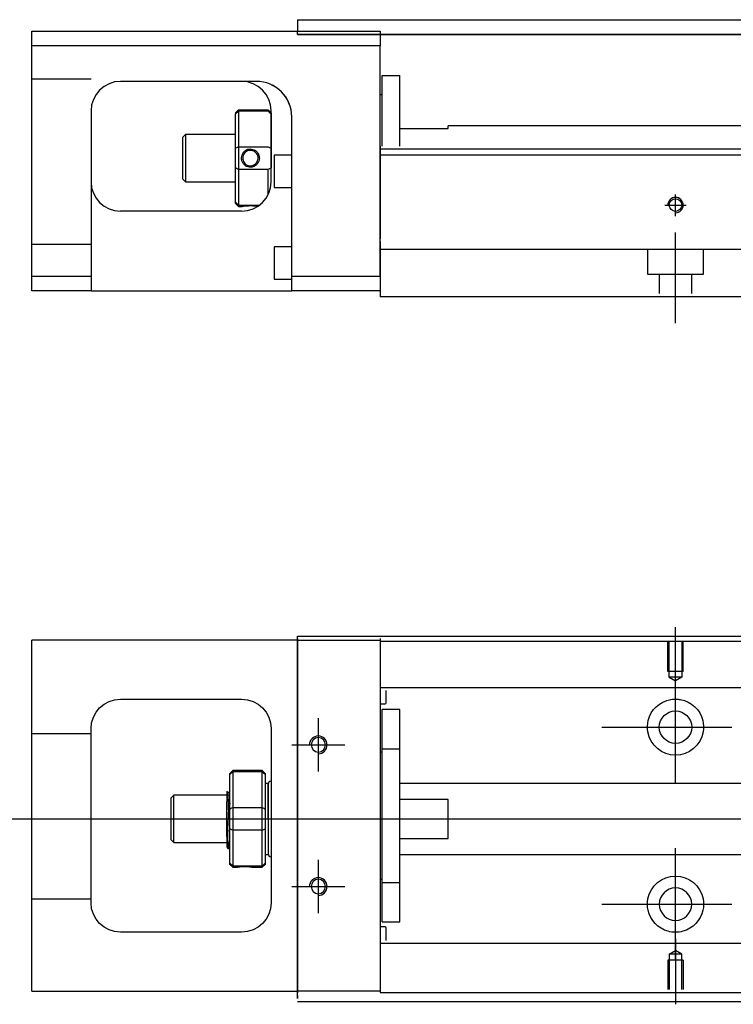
# Model space of a CAD drawing. Header units: millimetres. Extents: x -257 to 3135, y -1556 to 860.
# Tile 30 of 40: x 1175 to 1296, y -874 to -707. Entities that reach past the tile are written whole.
import ezdxf
from ezdxf.lldxf.tags import DXFTag

# ---------------------------------------------------------------- set-up
doc = ezdxf.new("R2010")
doc.units = ezdxf.units.MM
doc.layers.get('0').update_dxf_attribs({"linetype": 'CONTINUOUS'})
tags = doc.linetypes.add('DASHED', pattern=[25.72, 12.86, -12.86]).pattern_tags.tags
tags[6:7] = [DXFTag(74, 4), DXFTag(75, 0), DXFTag(340, '0'), DXFTag(46, 0.0), DXFTag(50, 0.0), DXFTag(44, 0.0), DXFTag(45, 0.0)]
tags[4:5] = [DXFTag(74, 4), DXFTag(75, 0), DXFTag(340, '0'), DXFTag(46, 0.0), DXFTag(50, 0.0), DXFTag(44, 0.0), DXFTag(45, 0.0)]

msp = doc.modelspace()

# ---------------------------------------------------------------- linework, layer by layer
at = {"linetype": 'Continuous'}
for p, q in [((1222, -707.3), (1312.05, -707.3)), ((1222, -707.3), (1222, -708.3)), ((1222, -708.3), (1222, -709.3)), ((1177, -711.75), (1177, -709.25)), ((1177, -709.25), (1236, -709.25)), ((1222, -709.25), (1222, -709.25)), ((1222, -709.8), (1222, -709.3)), ((1312.05, -709.8), (1222, -709.8)), ((1222, -709.8), (1312.05, -709.8)), ((1236, -709.25), (1236, -711.75)), ((1236, -711.75), (1177, -711.75)), ((1177, -750.75), (1177, -711.75)), ((1236, -750.75), (1236, -711.75)), ((1236.3, -716.75), (1239.3, -716.75)), ((1236.3, -728.7), (1236.3, -716.75)), ((1236.3, -716.75), (1239.3, -716.75)), ((1236.3, -728.7), (1236.3, -716.75)), ((1239.3, -728.7), (1239.3, -716.75)), ((1239.3, -728.7), (1239.3, -716.75)), ((1214.85, -717.75), (1192, -717.75)), ((1236.3, -720), (1236, -720)), ((1236.3, -720), (1236, -720)), ((1187, -722.75), (1187, -750.75)), ((1211.5, -723.05), (1212, -722.55)), ((1211.5, -723.05), (1211.5, -723.23)), ((1211.5, -729.07), (1211.5, -723.23)), ((1212, -722.55), (1212, -722.78)), ((1212, -722.55), (1217, -722.55)), ((1212, -722.78), (1212, -728.82)), ((1217, -722.78), (1212, -722.78)), ((1217.5, -723.05), (1217, -722.55)), ((1217, -722.78), (1217, -722.55)), ((1217.5, -734.75), (1217.5, -722.75)), ((1217.5, -723.05), (1217.5, -723.23)), ((1217.5, -723.23), (1217.5, -729.07)), ((1221, -750.75), (1221, -723.74)), ((1297.76, -725.3), (1247.5, -725.3)), ((1247.5, -725.75), (1247.5, -725.3)), ((1203, -726.75), (1202.5, -727.25)), ((1202.5, -727.25), (1202.5, -730.75)), ((1211.5, -726.75), (1203, -726.75)), ((1203, -726.75), (1203, -734.75)), ((1239.3, -725.75), (1247.5, -725.75)), ((1212, -728.82), (1212, -732.68)), ((1212, -728.82), (1217, -728.82)), ((1211.5, -732.42), (1211.5, -729.07)), ((1217.5, -729.07), (1217.5, -732.42)), ((1221, -730.25), (1218, -730.25)), ((1218, -730.25), (1218, -735.75)), ((1340.11, -729.25), (1236, -729.25)), ((1339.86, -730.25), (1236, -730.25)), ((1202.5, -730.75), (1202.5, -734.25)), ((1211.5, -738.26), (1211.5, -732.42)), ((1212, -732.68), (1212, -738.72)), ((1217, -732.68), (1212, -732.68)), ((1217, -736.93), (1217, -732.68)), ((1202.5, -734.25), (1203, -734.75)), ((1203, -734.75), (1211.5, -734.75)), ((1218, -735.75), (1221, -735.75)), ((1211.5, -738.45), (1211.5, -738.26)), ((1211.5, -738.45), (1212, -738.95)), ((1212, -738.72), (1212, -738.95)), ((1212, -738.72), (1215.54, -738.72)), ((1212, -738.95), (1212.5, -738.95)), ((1212.5, -739.75), (1192, -739.75)), ((1236, -744.9), (1236, -751.7)), ((1221, -745.75), (1218, -745.75)), ((1218, -745.75), (1218, -751.25)), ((1177, -750.75), (1187, -750.75)), ((1177, -753.25), (1177, -750.75)), ((1187, -750.75), (1187, -753.25)), ((1218, -751.25), (1221, -751.25)), ((1221, -753.25), (1221, -750.75)), ((1221, -750.75), (1236, -750.75)), ((1236, -751.7), (1236, -754.25)), ((1187, -753.25), (1177, -753.25)), ((1187, -753.25), (1221, -753.25)), ((1236, -753.25), (1221, -753.25)), ((1333.7, -754.25), (1236, -754.25)), ((1222, -812.15), (1222, -811.71)), ((1222, -811.71), (1348.25, -811.71)), ((1222, -812.15), (1222, -872.15)), ((1236, -812.11), (1236, -812.4)), ((1177, -814.9), (1177, -812.4)), ((1222, -812.4), (1177, -812.4)), ((1236, -812.4), (1236, -814.9)), ((1177, -869.4), (1177, -814.9)), ((1236, -814.9), (1236, -869.4)), ((1192, -822.4), (1212.5, -822.4)), ((1187, -856.9), (1187, -827.4)), ((1217.5, -827.4), (1217.5, -856.9)), ((1211, -834.5), (1210.5, -835)), ((1210.5, -835.19), (1210.5, -835)), ((1210.5, -841.03), (1210.5, -835.19)), ((1216, -834.5), (1211, -834.5)), ((1211, -834.5), (1211, -834.73)), ((1211, -834.73), (1211, -840.77)), ((1216, -834.73), (1211, -834.73)), ((1216.5, -835), (1216, -834.5)), ((1216, -834.73), (1216, -834.5)), ((1216, -840.77), (1216, -834.73)), ((1216.5, -835), (1216.5, -835.19)), ((1216.5, -835.19), (1216.5, -841.03)), ((1217, -836.7), (1216.5, -836.7)), ((1217, -842.7), (1217, -836.7)), ((1217, -836.8), (1217, -848.6)), ((1201, -838.7), (1200.5, -839.2)), ((1210, -838.7), (1201, -838.7)), ((1201, -846.7), (1201, -838.7)), ((1210.38, -838.2), (1210.13, -838.2)), ((1200.5, -839.2), (1200.5, -839.2)), ((1200.5, -839.2), (1200.5, -846.2)), ((1210, -845.69), (1210, -839.73)), ((1210.5, -842.7), (1210.5, -841.03)), ((1211, -840.77), (1211, -842.7)), ((1211, -840.77), (1216, -840.77)), ((1216, -842.7), (1216, -840.77)), ((1216.5, -841.03), (1216.5, -844.38)), ((1210.5, -844.38), (1210.5, -842.7)), ((1211, -842.7), (1211, -844.63)), ((1216, -844.63), (1216, -842.7)), ((1217, -842.7), (1217, -848.7)), ((1210.5, -850.22), (1210.5, -844.38)), ((1211, -844.63), (1211, -850.67)), ((1216, -844.63), (1211, -844.63)), ((1216, -850.67), (1216, -844.63)), ((1216.5, -844.38), (1216.5, -850.22)), ((1200.5, -846.2), (1201, -846.7)), ((1201, -846.7), (1210, -846.7)), ((1210.17, -847.7), (1210.33, -847.7)), ((1216.5, -848.7), (1217, -848.7)), ((1210.5, -850.4), (1210.5, -850.22)), ((1210.5, -850.4), (1211, -850.9)), ((1211, -850.67), (1211, -850.9)), ((1211, -850.67), (1216, -850.67)), ((1216, -850.9), (1216.5, -850.4)), ((1216, -850.9), (1216, -850.67)), ((1216.5, -850.22), (1216.5, -850.4)), ((1211, -850.9), (1211.5, -850.9)), ((1214.51, -850.9), (1216, -850.9)), ((1212.5, -861.9), (1192, -861.9)), ((1177, -871.9), (1177, -869.4)), ((1236, -869.4), (1236, -871.9)), ((1177, -871.9), (1222, -871.9)), ((1222, -873.15), (1222, -872.15)), ((1236, -871.9), (1236, -872.11)), ((1332.35, -873.71), (1222, -873.71))]:
    msp.add_line(p, q, dxfattribs=at)
at = {"linetype": 'DASHED', "ltscale": 0.3}
for p, q in [((1187, -717.39), (1177, -717.39)), ((1187, -745.39), (1177, -745.39)), ((1536, -746.25), (1236, -746.25)), ((1281.25, -746.25), (1281.25, -750.4)), ((1290.75, -750.4), (1290.75, -746.25)), ((1281.25, -750.4), (1290.75, -750.4)), ((1283.25, -750.4), (1283.25, -753.7)), ((1288.75, -753.7), (1288.75, -750.4)), ((1222, -812.4), (1236, -812.4)), ((1348, -812.66), (1236, -812.66)), ((1636, -820.48), (1236, -820.48)), ((1236, -820.93), (1236, -822.48)), ((1237, -823.02), (1237, -820.93)), ((1236, -822.48), (1236, -826.04)), ((1236, -823.22), (1236.8, -823.22)), ((1239.3, -824.15), (1236.3, -824.15)), ((1239.3, -824.15), (1236.3, -824.15)), ((1236.3, -830.84), (1236.3, -824.15)), ((1236.3, -830.84), (1236.3, -824.15)), ((1239.3, -830.84), (1239.3, -824.15)), ((1239.3, -830.84), (1239.3, -824.15)), ((1236, -826.04), (1236, -827.95)), ((1187, -828.3), (1177, -828.3)), ((1236, -827.95), (1236, -856.26)), ((1236.3, -831.4), (1236, -831.4)), ((1236.3, -831.4), (1236, -831.4)), ((1236.3, -853.47), (1236.3, -830.84)), ((1236.3, -830.84), (1239.3, -830.84)), ((1236.3, -853.47), (1236.3, -830.84)), ((1239.3, -853.47), (1239.3, -830.84)), ((1239.3, -853.47), (1239.3, -830.84)), ((1636, -836.71), (1239.3, -836.71)), ((1247.5, -839.39), (1239.3, -839.39)), ((1247.5, -846.02), (1247.5, -839.39)), ((1239.3, -846.02), (1247.5, -846.02)), ((1239.3, -848.71), (1636, -848.71)), ((1236, -852.9), (1236.3, -852.9)), ((1236, -852.9), (1236.3, -852.9)), ((1236.3, -853.47), (1239.3, -853.47)), ((1236.3, -860.15), (1236.3, -853.47)), ((1236.3, -860.15), (1236.3, -853.47)), ((1239.3, -860.15), (1239.3, -853.47)), ((1239.3, -860.15), (1239.3, -853.47)), ((1187, -856.3), (1177, -856.3)), ((1236, -856.26), (1236, -858.18)), ((1236, -858.18), (1236, -861.74)), ((1236.3, -860.15), (1239.3, -860.15)), ((1236.3, -860.15), (1239.3, -860.15)), ((1236.8, -860.99), (1236, -860.99)), ((1236, -861.74), (1236, -863.28)), ((1237, -863.28), (1237, -861.19)), ((1236, -863.28), (1236, -864.28)), ((1636, -863.83), (1236, -863.83)), ((1284.93, -865.61), (1286, -864.99)), ((1284.93, -865.61), (1284.93, -871.61)), ((1287.08, -865.61), (1284.93, -865.61)), ((1287.08, -865.61), (1286, -864.99)), ((1287.08, -871.61), (1287.08, -865.61)), ((1287.3, -866.61), (1284.7, -866.61)), ((1284.7, -866.61), (1284.7, -871.61)), ((1287.3, -866.61), (1287.3, -871.61)), ((1236, -871.9), (1222, -871.9)), ((1636, -872.16), (1236, -872.16))]:
    msp.add_line(p, q, dxfattribs=at)
at = {"linetype": 'DASHED'}
for p, q in [((1215, -717.75), (1214.85, -717.75)), ((1236, -728.7), (1236, -729.7)), ((1236, -729.7), (1236, -744.4)), ((1236, -750.75), (1236, -754.25)), ((1222, -815.72), (1222, -811.71)), ((1236, -812.4), (1236, -812.61)), ((1236, -812.61), (1236, -813.61)), ((1236, -813.61), (1236, -819.93)), ((1222, -825.72), (1222, -815.72)), ((1236, -819.93), (1236, -820.93)), ((1222, -833.72), (1222, -825.72)), ((1222, -849.72), (1222, -833.72)), ((1210.13, -838.2), (1210.12, -838.2)), ((1222, -857.72), (1222, -849.72)), ((1222, -867.72), (1222, -857.72)), ((1236, -864.28), (1236, -870.61)), ((1222, -872.65), (1222, -867.72)), ((1236, -870.61), (1236, -871.61)), ((1236, -871.61), (1236, -871.9)), ((1222, -872.65), (1222, -873.15))]:
    msp.add_line(p, q, dxfattribs=at)
at = {"ltscale": 0.5}
for p, q in [((1286, -740.56), (1286, -736.9)), ((1284.2, -738.7), (1287.8, -738.7)), ((1286, -758.7), (1286, -743.34))]:
    msp.add_line(p, q, dxfattribs=at)
for p, q in [((1286, -821.32), (1286, -810.2)), ((1286, -836.68), (1286, -817.63)), ((1225.5, -825.65), (1225.5, -834.65)), ((1273.5, -827.15), (1295.53, -827.15)), ((1221, -830.15), (1230, -830.15)), ((1172, -842.71), (1340.3, -842.71)), ((1286, -866.68), (1286, -847.63)), ((1225.5, -849.65), (1225.5, -858.65)), ((1221, -854.15), (1230, -854.15)), ((1273.5, -857.15), (1295.53, -857.15)), ((1286, -862.99), (1286, -874.11))]:
    msp.add_line(p, q)
at = {"linetype": 'DASHED', "ltscale": 0.1}
for p, q in [((1284.7, -817.7), (1284.7, -812.7)), ((1284.93, -818.7), (1284.93, -812.7)), ((1287.08, -812.7), (1287.08, -818.7)), ((1287.3, -817.7), (1287.3, -812.7)), ((1287.3, -817.7), (1284.7, -817.7)), ((1287.08, -818.7), (1284.93, -818.7)), ((1284.93, -818.7), (1286, -819.32)), ((1287.08, -818.7), (1286, -819.32))]:
    msp.add_line(p, q, dxfattribs=at)
at = {"linetype": 'Continuous'}
for centre, radius in [((1286, -738.7), 1.07), ((1286, -827.15), 2.75)]:
    msp.add_circle(centre, radius, dxfattribs=at)
at = {"linetype": 'Continuous', "extrusion": (0, 0, -1)}
for centre, radius in [((-1225.5, -830.15), 1.22), ((-1225.5, -854.15), 1.22), ((-1286, -857.15), 2.75)]:
    msp.add_circle(centre, radius, dxfattribs=at)
at = {"linetype": 'Continuous'}
for centre, radius, start, end in [((1192, -722.75), 5, 90, 180), ((1212.5, -722.75), 5, 0, 90), ((1192, -734.75), 5, 180, 270), ((1212.5, -734.75), 5, 270, 0), ((1217.5, -836.8), 0.5, 90, 180), ((1217.5, -848.6), 0.5, 180, 270)]:
    msp.add_arc(centre, radius, start, end, dxfattribs=at)
at = {"linetype": 'DASHED'}
msp.add_arc((1215, -723.75), 6, 0, 90, dxfattribs=at)
for centre, radius in [((1286, -738.7), 1.3), ((1225.5, -830.15), 1.5), ((1225.5, -854.15), 1.5)]:
    msp.add_arc(centre, radius, 270, 180)
at = {"linetype": 'Continuous', "extrusion": (0, 0, -1)}
for centre, radius, start, end in [((-1192, -827.4), 5, 0, 90), ((-1212.5, -827.4), 5, 90, 180), ((-1286, -827.15), 4.75, 13.6191, 80.1049), ((-1286, -827.15), 4.75, 99.8951, 166.3809), ((-1286, -827.15), 4.75, 189.6765, 350.3235), ((-1286, -857.15), 4.75, 10.8558, 169.1442), ((-1192, -856.9), 5, 270, 0), ((-1212.5, -856.9), 5, 180, 270), ((-1286, -857.15), 4.75, 285.2319, 347.572), ((-1286, -857.15), 4.75, 192.428, 254.7681)]:
    msp.add_arc(centre, radius, start, end, dxfattribs=at)
at = {"linetype": 'DASHED', "ltscale": 0.3}
for centre, start, end in [((1236.8, -823.02), 270, 0), ((1236.8, -861.19), 0, 90)]:
    msp.add_arc(centre, 0.2, start, end, dxfattribs=at)
at = {"linetype": 'Continuous'}
msp.add_ellipse((1215, -723.74), major_axis=(4.24, 4.24), ratio=1, start_param=5.497787, end_param=7.068583, dxfattribs=at)
for points, degree in [([(1215, -717.74), (1214.95, -717.74), (1214.9, -717.75), (1214.85, -717.75)], 3), ([(1212, -722.78), (1211.83, -722.93), (1211.67, -723.08), (1211.5, -723.23)], 3), ([(1217, -722.78), (1217.17, -722.93), (1217.33, -723.08), (1217.5, -723.23)], 3), ([(1212, -728.82), (1211.83, -728.9), (1211.67, -728.99), (1211.5, -729.07)], 3), ([(1217, -728.82), (1217.17, -728.9), (1217.33, -728.99), (1217.5, -729.07)], 3), ([(1212, -732.68), (1211.83, -732.59), (1211.67, -732.51), (1211.5, -732.42)], 3), ([(1217.5, -732.42), (1217.33, -732.51), (1217.17, -732.59), (1217, -732.68)], 3), ([(1212, -738.72), (1211.83, -738.56), (1211.67, -738.41), (1211.5, -738.26)], 3), ([(1281.32, -827.95), (1281.21, -827.3), (1281.24, -826.63), (1281.38, -826.04)], 3), ([(1290.62, -826.04), (1290.76, -826.63), (1290.79, -827.3), (1290.68, -827.95)], 3), ([(1210.5, -835.19), (1210.67, -835.04), (1210.83, -834.89), (1211, -834.73)], 3), ([(1216, -834.73), (1216.17, -834.89), (1216.33, -835.04), (1216.5, -835.19)], 3), ([(1210.14, -838.22), (1210.02, -838.01)], 1), ([(1210.5, -838.98), (1210.44, -838.09), (1210.37, -838.2)], 2), ([(1210.5, -841.03), (1210.67, -840.94), (1210.83, -840.86), (1211, -840.77)], 3), ([(1216, -840.77), (1216.17, -840.86), (1216.33, -840.94), (1216.5, -841.03)], 3), ([(1211, -844.63), (1210.83, -844.55), (1210.67, -844.47), (1210.5, -844.38)], 3), ([(1216, -844.63), (1216.17, -844.55), (1216.33, -844.47), (1216.5, -844.38)], 3), ([(1210.34, -847.7), (1210.42, -847.56), (1210.5, -846.43)], 2), ([(1209.99, -847.41), (1210.07, -847.55), (1210.16, -847.7)], 2), ([(1211, -850.67), (1210.83, -850.52), (1210.67, -850.37), (1210.5, -850.22)], 3), ([(1216, -850.67), (1216.17, -850.52), (1216.33, -850.37), (1216.5, -850.22)], 3), ([(1281.36, -858.18), (1281.23, -857.58), (1281.21, -856.91), (1281.34, -856.26)], 3), ([(1290.67, -856.26), (1290.79, -856.91), (1290.77, -857.58), (1290.64, -858.18)], 3)]:
    msp.add_open_spline(points, degree=degree, dxfattribs=at)
for points, knots in [([(1212.5, -730.74), (1212.5, -730.57), (1212.53, -730.39), (1212.64, -730.06), (1212.72, -729.9), (1212.94, -729.63), (1213.08, -729.51), (1213.37, -729.33), (1213.53, -729.26), (1213.86, -729.19), (1214.03, -729.18), (1214.36, -729.23), (1214.51, -729.28), (1214.8, -729.42), (1214.94, -729.52), (1215.17, -729.75), (1215.27, -729.89), (1215.42, -730.2), (1215.47, -730.37), (1215.5, -730.61), (1215.51, -730.68), (1215.51, -730.75)], [0, 0, 0, 0, 0.109357, 0.109357, 0.21915, 0.21915, 0.330451, 0.330451, 0.436162, 0.436162, 0.542186, 0.542186, 0.640015, 0.640015, 0.743853, 0.743853, 0.849113, 0.849113, 0.958413, 0.958413, 1, 1, 1, 1]), ([(1215.3, -730.75), (1215.3, -730.62), (1215.28, -730.5), (1215.21, -730.24), (1215.15, -730.11), (1214.98, -729.88), (1214.88, -729.77), (1214.64, -729.61), (1214.51, -729.54), (1214.22, -729.46), (1214.08, -729.44), (1213.79, -729.46), (1213.65, -729.49), (1213.38, -729.59), (1213.26, -729.67), (1213.04, -729.86), (1212.95, -729.97), (1212.8, -730.23), (1212.75, -730.37), (1212.71, -730.59), (1212.7, -730.67), (1212.7, -730.75)], [0, 0, 0, 0, 0.090081, 0.090081, 0.195216, 0.195216, 0.30186, 0.30186, 0.410211, 0.410211, 0.517617, 0.517617, 0.621981, 0.621981, 0.727419, 0.727419, 0.835017, 0.835017, 0.943332, 0.943332, 1, 1, 1, 1]), ([(1215.51, -730.75), (1215.51, -730.92), (1215.48, -731.1), (1215.36, -731.43), (1215.28, -731.59), (1215.06, -731.87), (1214.92, -731.99), (1214.63, -732.17), (1214.47, -732.23), (1214.14, -732.3), (1213.97, -732.31), (1213.64, -732.26), (1213.49, -732.22), (1213.2, -732.07), (1213.06, -731.97), (1212.83, -731.74), (1212.73, -731.6), (1212.58, -731.29), (1212.53, -731.12), (1212.5, -730.88), (1212.5, -730.81), (1212.5, -730.74)], [0, 0, 0, 0, 0.109681, 0.109681, 0.219848, 0.219848, 0.331471, 0.331471, 0.436803, 0.436803, 0.542595, 0.542595, 0.640477, 0.640477, 0.744315, 0.744315, 0.8492, 0.8492, 0.95844, 0.95844, 1, 1, 1, 1]), ([(1212.7, -730.75), (1212.7, -730.87), (1212.72, -730.99), (1212.79, -731.25), (1212.86, -731.38), (1213.02, -731.61), (1213.13, -731.72), (1213.36, -731.89), (1213.5, -731.95), (1213.78, -732.04), (1213.93, -732.05), (1214.21, -732.04), (1214.36, -732.01), (1214.62, -731.9), (1214.74, -731.82), (1214.96, -731.63), (1215.06, -731.52), (1215.2, -731.27), (1215.25, -731.12), (1215.29, -730.9), (1215.3, -730.82), (1215.3, -730.75)], [0, 0, 0, 0, 0.090082, 0.090082, 0.19511, 0.19511, 0.301651, 0.301651, 0.410013, 0.410013, 0.517402, 0.517402, 0.621792, 0.621792, 0.727238, 0.727238, 0.834796, 0.834796, 0.943135, 0.943135, 1, 1, 1, 1]), ([(1212.5, -738.95), (1212.5, -738.95), (1212.53, -738.94), (1212.64, -738.92), (1212.73, -738.9), (1212.94, -738.87), (1213.08, -738.85), (1213.37, -738.82), (1213.53, -738.81), (1213.86, -738.8), (1214.04, -738.8), (1214.36, -738.8), (1214.51, -738.81), (1214.8, -738.84), (1214.94, -738.85), (1215.14, -738.88), (1215.21, -738.89), (1215.28, -738.9)], [0, 0, 0, 0, 0.1096809, 0.1096809, 0.2198481, 0.2198481, 0.3314707, 0.3314707, 0.4368026, 0.4368026, 0.542595, 0.542595, 0.6404774, 0.6404774, 0.7443154, 0.7443154, 0.8201607, 0.8201607, 0.8201607, 0.8201607]), ([(1285.18, -822.48), (1285.6, -822.4), (1286.03, -822.39), (1286.57, -822.44), (1286.69, -822.45), (1286.82, -822.48)], [0, 0, 0, 0, 0.772987, 0.772987, 1, 1, 1, 1]), ([(1210, -837.99), (1210, -838.02), (1210, -838.12), (1210, -838.44), (1210, -838.67), (1210, -839.18), (1210, -839.45), (1210, -839.73)], [0, 0, 0, 0, 0.341605, 0.341605, 0.709042, 0.709042, 1, 1, 1, 1]), ([(1210.5, -845.22), (1210.48, -844.95), (1210.47, -844.64), (1210.43, -843.95), (1210.41, -843.57), (1210.38, -842.79), (1210.36, -842.39), (1210.32, -841.62), (1210.3, -840.24), (1210.27, -839.57), (1210.25, -839.26), (1210.22, -838.76), (1210.2, -838.56), (1210.16, -838.31), (1210.15, -838.24), (1210.14, -838.21)], [0, 0, 0, 0, 0.142488, 0.142488, 0.289539, 0.289539, 0.436554, 0.436554, 0.583581, 0.583581, 0.730615, 0.730615, 0.877631, 0.877631, 1, 1, 1, 1]), ([(1210.38, -838.2), (1210.39, -838.2), (1210.41, -838.26), (1210.45, -839.47), (1210.46, -839.66), (1210.49, -839.98), (1210.49, -840.08), (1210.5, -840.18)], [0, 0, 0, 0, 0.388824, 0.388824, 0.829994, 0.829994, 1, 1, 1, 1]), ([(1210.34, -847.7), (1210.33, -847.7), (1210.32, -847.69), (1210.3, -847.61), (1210.28, -847.48), (1210.24, -847.08), (1210.23, -846.8), (1210.19, -846.16), (1210.17, -845.78), (1210.13, -843.97), (1210.12, -843.52), (1210.08, -842.63), (1210.06, -842.17), (1210.03, -841.39), (1210.01, -840.05), (1210, -839.73)], [0, 0, 0, 0, 0.062674, 0.062674, 0.22432, 0.22432, 0.386002, 0.386002, 0.547651, 0.547651, 0.70934, 0.70934, 0.870988, 0.870988, 1, 1, 1, 1]), ([(1210, -845.69), (1210, -846.06), (1210, -846.39), (1210, -846.92), (1210, -847.12), (1210, -847.36), (1210, -847.42), (1210, -847.43)], [0, 0, 0, 0, 0.355488, 0.355488, 0.70353, 0.70353, 1, 1, 1, 1]), ([(1210, -845.69), (1210.02, -846.08), (1210.03, -846.43), (1210.07, -847.02), (1210.09, -847.26), (1210.13, -847.59), (1210.14, -847.68), (1210.16, -847.7), (1210.16, -847.7), (1210.17, -847.7)], [0, 0, 0, 0, 0.320659, 0.320659, 0.641321, 0.641321, 0.962057, 0.962057, 1, 1, 1, 1]), ([(1211.5, -850.9), (1211.5, -850.9), (1211.53, -850.9), (1211.64, -850.88), (1211.72, -850.86), (1211.94, -850.83), (1212.08, -850.81), (1212.37, -850.78), (1212.53, -850.77), (1212.86, -850.76), (1213.03, -850.75), (1213.36, -850.76), (1213.51, -850.77), (1213.8, -850.8), (1213.94, -850.81), (1214.17, -850.84), (1214.27, -850.86), (1214.42, -850.89), (1214.47, -850.9), (1214.5, -850.9), (1214.51, -850.9), (1214.51, -850.9)], [0, 0, 0, 0, 0.109357, 0.109357, 0.21915, 0.21915, 0.330451, 0.330451, 0.436162, 0.436162, 0.542186, 0.542186, 0.640015, 0.640015, 0.743853, 0.743853, 0.849113, 0.849113, 0.958413, 0.958413, 1, 1, 1, 1]), ([(1287.25, -861.74), (1286.85, -861.85), (1286.42, -861.9), (1285.58, -861.9), (1285.16, -861.85), (1284.75, -861.74)], [0, 0, 0, 0, 0.500461, 0.500461, 1, 1, 1, 1])]:
    msp.add_open_spline(points, degree=3, knots=knots, dxfattribs=at)
at = {"linetype": 'DASHED'}
for points, degree in [([(1210.37, -838.2), (1210.37, -838.21), (1210.37, -838.22)], 2), ([(1211.5, -850.9), (1211.51, -850.89)], 1)]:
    msp.add_open_spline(points, degree=degree, dxfattribs=at)

doc.saveas('drawing.dxf')
